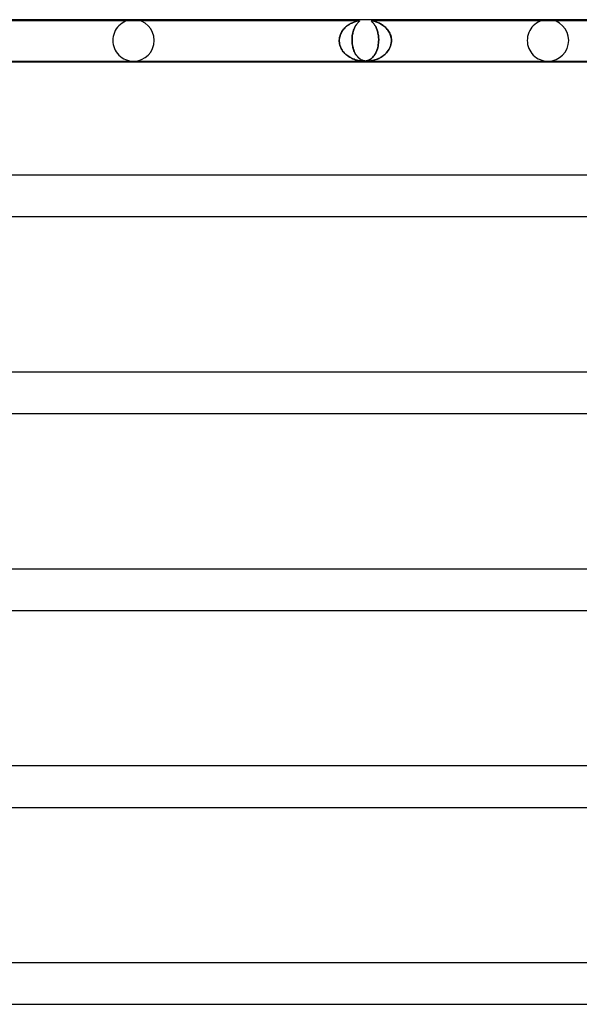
# Model space of a CAD drawing. Header units: millimetres. Extents: x -630 to 630, y -2 to 380.
# Tile 94 of 108: x 309 to 363, y 285 to 380. Entities that reach past the tile are written whole.
import ezdxf

# ---------------------------------------------------------------- set-up
doc = ezdxf.new("R2010")
doc.units = ezdxf.units.MM
doc.layers.add('HIDDEN', color=7, linetype='Continuous')
doc.layers.add('THICK', color=7, linetype='Continuous')

msp = doc.modelspace()

# ---------------------------------------------------------------- linework, layer by layer
at = {"layer": 'HIDDEN'}
for p, q in [((341.786, 379.9), (304.932, 379.9)), ((340.202, 378.985), (340.293, 379.098)), ((340.316, 379.125), (340.245, 379.041)), ((340.293, 379.098), (340.39, 379.204)), ((340.391, 379.205), (340.316, 379.125)), ((340.39, 379.204), (340.494, 379.302)), ((340.469, 379.28), (340.391, 379.205)), ((340.55, 379.351), (340.469, 379.28)), ((340.494, 379.302), (340.602, 379.393)), ((340.632, 379.416), (340.55, 379.351)), ((340.602, 379.393), (340.714, 379.476)), ((340.716, 379.477), (340.632, 379.416)), ((340.714, 379.476), (340.829, 379.551)), ((340.799, 379.532), (340.716, 379.477)), ((340.883, 379.583), (340.799, 379.532)), ((340.829, 379.551), (340.945, 379.618)), ((340.967, 379.63), (340.883, 379.583)), ((340.945, 379.618), (341.06, 379.677)), ((341.049, 379.672), (340.967, 379.63)), ((341.129, 379.71), (341.049, 379.672)), ((341.06, 379.677), (341.17, 379.728)), ((341.207, 379.743), (341.129, 379.71)), ((341.17, 379.728), (341.275, 379.77)), ((341.283, 379.773), (341.207, 379.743)), ((341.238, 378.979), (341.28, 379.092)), ((341.293, 379.125), (341.26, 379.041)), ((341.275, 379.77), (341.373, 379.805)), ((341.28, 379.092), (341.324, 379.198)), ((341.356, 379.799), (341.283, 379.773)), ((341.328, 379.205), (341.293, 379.125)), ((341.324, 379.198), (341.372, 379.296)), ((341.364, 379.28), (341.328, 379.205)), ((341.425, 379.822), (341.356, 379.799)), ((341.401, 379.351), (341.364, 379.28)), ((341.372, 379.296), (341.421, 379.386)), ((341.373, 379.805), (341.466, 379.835)), ((341.438, 379.416), (341.401, 379.351)), ((341.421, 379.386), (341.471, 379.469)), ((341.491, 379.842), (341.425, 379.822)), ((341.476, 379.477), (341.438, 379.416)), ((341.466, 379.835), (341.556, 379.859)), ((341.471, 379.469), (341.522, 379.545)), ((341.514, 379.532), (341.476, 379.477)), ((341.551, 379.858), (341.491, 379.842)), ((341.551, 379.583), (341.514, 379.532)), ((341.522, 379.545), (341.573, 379.612)), ((341.609, 379.872), (341.551, 379.858)), ((341.587, 379.63), (341.551, 379.583)), ((341.556, 379.859), (341.638, 379.879)), ((341.573, 379.612), (341.622, 379.672)), ((341.622, 379.672), (341.587, 379.63)), ((341.663, 379.884), (341.609, 379.872)), ((341.622, 379.672), (341.667, 379.722)), ((341.655, 379.71), (341.622, 379.672)), ((341.638, 379.879), (341.705, 379.892)), ((341.687, 379.743), (341.655, 379.71)), ((341.711, 379.892), (341.663, 379.884)), ((341.667, 379.722), (341.709, 379.765)), ((341.716, 379.773), (341.687, 379.743)), ((341.705, 379.892), (341.754, 379.898)), ((341.709, 379.765), (341.745, 379.801)), ((341.752, 379.898), (341.711, 379.892)), ((341.743, 379.799), (341.716, 379.773)), ((341.767, 379.822), (341.743, 379.799)), ((341.745, 379.801), (341.776, 379.831)), ((341.784, 379.9), (341.752, 379.898)), ((341.754, 379.898), (341.788, 379.9)), ((341.787, 379.842), (341.767, 379.822)), ((341.776, 379.831), (341.801, 379.856)), ((341.802, 379.858), (341.787, 379.842)), ((341.788, 379.9), (341.809, 379.898)), ((341.81, 379.897), (341.789, 379.9)), ((341.801, 379.856), (341.817, 379.876)), ((341.814, 379.872), (341.802, 379.858)), ((341.809, 379.898), (341.819, 379.892)), ((341.82, 379.89), (341.81, 379.897)), ((341.82, 379.884), (341.814, 379.872)), ((341.817, 379.876), (341.82, 379.89)), ((341.819, 379.892), (341.82, 379.884)), ((342.945, 379.895), (342.94, 379.889)), ((342.94, 379.888), (342.945, 379.895)), ((342.94, 379.889), (342.942, 379.879)), ((342.943, 379.878), (342.94, 379.888)), ((342.942, 379.879), (342.952, 379.866)), ((342.954, 379.863), (342.943, 379.878)), ((342.956, 379.899), (342.945, 379.895)), ((342.945, 379.895), (342.957, 379.899)), ((342.952, 379.866), (342.967, 379.848)), ((342.971, 379.844), (342.954, 379.863)), ((342.973, 379.9), (342.956, 379.899)), ((342.957, 379.899), (342.975, 379.9)), ((342.967, 379.848), (342.989, 379.827)), ((342.993, 379.823), (342.971, 379.844)), ((342.998, 379.899), (342.973, 379.9)), ((377.927, 379.9), (342.974, 379.9)), ((342.975, 379.9), (342.999, 379.899)), ((342.989, 379.827), (343.015, 379.801)), ((343.017, 379.799), (342.993, 379.823)), ((343.031, 379.895), (342.998, 379.899)), ((342.999, 379.899), (343.031, 379.895)), ((343.015, 379.801), (343.044, 379.772)), ((343.045, 379.771), (343.017, 379.799)), ((343.074, 379.888), (343.031, 379.895)), ((343.031, 379.895), (343.071, 379.889)), ((343.044, 379.772), (343.078, 379.737)), ((343.076, 379.739), (343.045, 379.771)), ((343.071, 379.889), (343.12, 379.879)), ((343.127, 379.878), (343.074, 379.888)), ((343.11, 379.702), (343.076, 379.739)), ((343.078, 379.737), (343.114, 379.698)), ((343.146, 379.66), (343.11, 379.702)), ((343.114, 379.698), (343.153, 379.652)), ((343.12, 379.879), (343.18, 379.866)), ((343.191, 379.863), (343.127, 379.878)), ((343.184, 379.613), (343.146, 379.66)), ((343.153, 379.652), (343.194, 379.601)), ((343.18, 379.866), (343.247, 379.848)), ((343.223, 379.561), (343.184, 379.613)), ((343.26, 379.844), (343.191, 379.863)), ((343.194, 379.601), (343.236, 379.543)), ((343.263, 379.504), (343.223, 379.561)), ((343.236, 379.543), (343.28, 379.479)), ((343.247, 379.848), (343.32, 379.827)), ((343.333, 379.823), (343.26, 379.844)), ((343.302, 379.443), (343.263, 379.504)), ((343.28, 379.479), (343.323, 379.408)), ((343.34, 379.377), (343.302, 379.443)), ((343.32, 379.827), (343.398, 379.801)), ((343.323, 379.408), (343.366, 379.331)), ((343.406, 379.799), (343.333, 379.823)), ((343.378, 379.307), (343.34, 379.377)), ((343.366, 379.331), (343.406, 379.251)), ((343.415, 379.232), (343.378, 379.307)), ((343.398, 379.801), (343.48, 379.772)), ((343.482, 379.771), (343.406, 379.799)), ((343.406, 379.251), (343.444, 379.166)), ((343.45, 379.153), (343.415, 379.232)), ((343.444, 379.166), (343.48, 379.077)), ((343.483, 379.068), (343.45, 379.153)), ((343.48, 379.772), (343.566, 379.737)), ((343.48, 379.077), (343.513, 378.985)), ((343.563, 379.739), (343.482, 379.771)), ((343.515, 378.98), (343.483, 379.068)), ((343.646, 379.702), (343.563, 379.739)), ((343.566, 379.737), (343.656, 379.698)), ((343.733, 379.66), (343.646, 379.702)), ((343.656, 379.698), (343.749, 379.652)), ((343.822, 379.613), (343.733, 379.66)), ((343.749, 379.652), (343.845, 379.601)), ((343.912, 379.561), (343.822, 379.613)), ((343.845, 379.601), (343.941, 379.543)), ((344.001, 379.504), (343.912, 379.561)), ((343.941, 379.543), (344.039, 379.479)), ((344.088, 379.443), (344.001, 379.504)), ((344.039, 379.479), (344.136, 379.408)), ((344.173, 379.377), (344.088, 379.443)), ((344.136, 379.408), (344.229, 379.331)), ((344.256, 379.307), (344.173, 379.377)), ((344.229, 379.331), (344.318, 379.251)), ((344.337, 379.232), (344.256, 379.307)), ((344.318, 379.251), (344.401, 379.166)), ((344.413, 379.153), (344.337, 379.232)), ((344.401, 379.166), (344.479, 379.077)), ((344.486, 379.068), (344.413, 379.153)), ((344.479, 379.077), (344.552, 378.985)), ((344.555, 378.98), (344.486, 379.068)), ((339.856, 378), (339.866, 378.156)), ((339.862, 378.115), (339.856, 378)), ((339.876, 378.229), (339.862, 378.115)), ((339.866, 378.156), (339.891, 378.308)), ((339.898, 378.341), (339.876, 378.229)), ((339.891, 378.308), (339.93, 378.455)), ((339.928, 378.45), (339.898, 378.341)), ((339.965, 378.557), (339.928, 378.45)), ((339.93, 378.455), (339.982, 378.599)), ((340.009, 378.662), (339.965, 378.557)), ((339.982, 378.599), (340.045, 378.735)), ((340.06, 378.763), (340.009, 378.662)), ((340.045, 378.735), (340.119, 378.864)), ((340.116, 378.859), (340.06, 378.763)), ((340.178, 378.952), (340.116, 378.859)), ((340.119, 378.864), (340.202, 378.985)), ((340.245, 379.041), (340.178, 378.952)), ((341.09, 378), (341.092, 378.154)), ((341.091, 378.115), (341.09, 378)), ((341.095, 378.229), (341.091, 378.115)), ((341.092, 378.154), (341.101, 378.306)), ((341.104, 378.341), (341.095, 378.229)), ((341.101, 378.306), (341.117, 378.452)), ((341.116, 378.45), (341.104, 378.341)), ((341.133, 378.557), (341.116, 378.45)), ((341.117, 378.452), (341.139, 378.595)), ((341.152, 378.662), (341.133, 378.557)), ((341.139, 378.595), (341.167, 378.73)), ((341.175, 378.763), (341.152, 378.662)), ((341.167, 378.73), (341.201, 378.858)), ((341.201, 378.859), (341.175, 378.763)), ((341.201, 378.858), (341.238, 378.979)), ((341.229, 378.952), (341.201, 378.859)), ((341.26, 379.041), (341.229, 378.952)), ((343.513, 378.985), (343.543, 378.888)), ((343.544, 378.886), (343.515, 378.98)), ((343.543, 378.888), (343.57, 378.788)), ((343.571, 378.788), (343.544, 378.886)), ((343.57, 378.788), (343.595, 378.685)), ((343.594, 378.686), (343.571, 378.788)), ((343.615, 378.579), (343.594, 378.686)), ((343.595, 378.685), (343.615, 378.578)), ((343.632, 378.468), (343.615, 378.579)), ((343.615, 378.578), (343.632, 378.467)), ((343.645, 378.355), (343.632, 378.468)), ((343.632, 378.467), (343.646, 378.353)), ((343.655, 378.239), (343.645, 378.355)), ((343.646, 378.353), (343.655, 378.237)), ((343.66, 378.12), (343.655, 378.239)), ((343.655, 378.237), (343.66, 378.118)), ((343.66, 378), (343.66, 378.12)), ((343.66, 378.118), (343.66, 378)), ((344.552, 378.985), (344.618, 378.888)), ((344.619, 378.886), (344.555, 378.98)), ((344.618, 378.888), (344.678, 378.788)), ((344.678, 378.788), (344.619, 378.886)), ((344.731, 378.686), (344.678, 378.788)), ((344.678, 378.788), (344.731, 378.685)), ((344.778, 378.579), (344.731, 378.686)), ((344.731, 378.685), (344.778, 378.578)), ((344.817, 378.469), (344.778, 378.579)), ((344.778, 378.578), (344.818, 378.467)), ((344.849, 378.355), (344.817, 378.469)), ((344.818, 378.467), (344.85, 378.353)), ((344.873, 378.239), (344.849, 378.355)), ((344.85, 378.353), (344.873, 378.237)), ((344.888, 378.12), (344.873, 378.239)), ((344.873, 378.237), (344.888, 378.118)), ((344.894, 378), (344.888, 378.12)), ((344.888, 378.118), (344.894, 378)), ((339.855, 377.983), (339.856, 378)), ((339.856, 378), (339.855, 377.983)), ((339.855, 377.967), (339.855, 377.983)), ((339.855, 377.983), (339.855, 377.967)), ((339.856, 377.95), (339.855, 377.967)), ((339.855, 377.967), (339.856, 377.95)), ((339.856, 377.933), (339.856, 377.95)), ((339.856, 377.95), (339.856, 377.933)), ((339.857, 377.917), (339.856, 377.933)), ((339.856, 377.933), (339.857, 377.917)), ((339.857, 377.9), (339.857, 377.917)), ((339.857, 377.917), (339.857, 377.9)), ((339.867, 377.781), (339.857, 377.9)), ((339.857, 377.9), (339.864, 377.811)), ((339.864, 377.811), (339.876, 377.723)), ((339.887, 377.663), (339.867, 377.781)), ((339.876, 377.723), (339.892, 377.636)), ((339.914, 377.546), (339.887, 377.663)), ((339.892, 377.636), (339.913, 377.55)), ((339.913, 377.55), (339.939, 377.465)), ((339.951, 377.431), (339.914, 377.546)), ((339.939, 377.465), (339.969, 377.382)), ((339.995, 377.32), (339.951, 377.431)), ((339.969, 377.382), (340.003, 377.302)), ((340.047, 377.212), (339.995, 377.32)), ((340.003, 377.302), (340.041, 377.223)), ((340.041, 377.223), (340.083, 377.147)), ((340.106, 377.108), (340.047, 377.212)), ((341.09, 378), (341.09, 377.983)), ((341.09, 377.983), (341.09, 378)), ((341.09, 377.983), (341.091, 377.967)), ((341.091, 377.967), (341.09, 377.983)), ((341.091, 377.967), (341.091, 377.95)), ((341.091, 377.95), (341.091, 377.967)), ((341.091, 377.95), (341.092, 377.933)), ((341.092, 377.933), (341.091, 377.95)), ((341.092, 377.933), (341.093, 377.917)), ((341.093, 377.917), (341.092, 377.933)), ((341.093, 377.917), (341.093, 377.9)), ((341.093, 377.9), (341.093, 377.917)), ((341.093, 377.9), (341.099, 377.811)), ((341.101, 377.781), (341.093, 377.9)), ((341.099, 377.811), (341.107, 377.723)), ((341.114, 377.663), (341.101, 377.781)), ((341.107, 377.723), (341.117, 377.636)), ((341.131, 377.546), (341.114, 377.663)), ((341.117, 377.636), (341.13, 377.55)), ((341.13, 377.55), (341.146, 377.465)), ((341.153, 377.431), (341.131, 377.546)), ((341.146, 377.465), (341.163, 377.382)), ((341.178, 377.32), (341.153, 377.431)), ((341.163, 377.382), (341.183, 377.302)), ((341.208, 377.212), (341.178, 377.32)), ((341.183, 377.302), (341.204, 377.223)), ((341.204, 377.223), (341.228, 377.147)), ((341.241, 377.108), (341.208, 377.212)), ((343.531, 377.17), (343.487, 377.042)), ((343.524, 377.149), (343.565, 377.289)), ((343.569, 377.306), (343.531, 377.17)), ((343.565, 377.289), (343.599, 377.435)), ((343.601, 377.447), (343.569, 377.306)), ((343.599, 377.435), (343.626, 377.587)), ((343.627, 377.594), (343.601, 377.447)), ((343.626, 377.587), (343.645, 377.742)), ((343.646, 377.746), (343.627, 377.594)), ((343.645, 377.742), (343.657, 377.9)), ((343.657, 377.9), (343.646, 377.746)), ((343.658, 377.917), (343.657, 377.9)), ((343.657, 377.9), (343.658, 377.917)), ((343.659, 377.95), (343.658, 377.933)), ((343.658, 377.933), (343.659, 377.95)), ((343.658, 377.933), (343.658, 377.917)), ((343.658, 377.917), (343.658, 377.933)), ((343.66, 377.983), (343.659, 377.967)), ((343.659, 377.967), (343.66, 377.983)), ((343.659, 377.967), (343.659, 377.95)), ((343.659, 377.95), (343.659, 377.967)), ((343.66, 378), (343.66, 377.983)), ((343.66, 377.983), (343.66, 378)), ((344.682, 377.17), (344.604, 377.042)), ((344.67, 377.149), (344.742, 377.289)), ((344.75, 377.306), (344.682, 377.17)), ((344.742, 377.289), (344.801, 377.435)), ((344.805, 377.447), (344.75, 377.306)), ((344.801, 377.435), (344.847, 377.587)), ((344.849, 377.594), (344.805, 377.447)), ((344.847, 377.587), (344.878, 377.742)), ((344.878, 377.746), (344.849, 377.594)), ((344.878, 377.742), (344.893, 377.9)), ((344.893, 377.9), (344.878, 377.746)), ((344.894, 377.917), (344.893, 377.9)), ((344.893, 377.9), (344.894, 377.917)), ((344.894, 378), (344.895, 377.983)), ((344.895, 377.983), (344.894, 378)), ((344.895, 377.967), (344.894, 377.95)), ((344.894, 377.95), (344.895, 377.967)), ((344.894, 377.95), (344.894, 377.933)), ((344.894, 377.933), (344.894, 377.95)), ((344.894, 377.933), (344.894, 377.917)), ((344.894, 377.917), (344.894, 377.933)), ((344.895, 377.983), (344.895, 377.967)), ((344.895, 377.967), (344.895, 377.983)), ((340.083, 377.147), (340.128, 377.073)), ((340.171, 377.009), (340.106, 377.108)), ((340.128, 377.073), (340.176, 377.001)), ((340.242, 376.913), (340.171, 377.009)), ((340.176, 377.001), (340.227, 376.932)), ((340.227, 376.932), (340.281, 376.866)), ((340.318, 376.823), (340.242, 376.913)), ((340.281, 376.866), (340.337, 376.802)), ((340.4, 376.736), (340.318, 376.823)), ((340.337, 376.802), (340.396, 376.74)), ((340.396, 376.74), (340.457, 376.682)), ((340.486, 376.655), (340.4, 376.736)), ((340.457, 376.682), (340.519, 376.625)), ((340.576, 376.578), (340.486, 376.655)), ((340.519, 376.625), (340.584, 376.571)), ((340.669, 376.506), (340.576, 376.578)), ((340.584, 376.571), (340.651, 376.52)), ((340.651, 376.52), (340.718, 376.472)), ((340.766, 376.439), (340.669, 376.506)), ((340.718, 376.472), (340.787, 376.426)), ((340.866, 376.377), (340.766, 376.439)), ((340.787, 376.426), (340.856, 376.383)), ((340.856, 376.383), (340.926, 376.343)), ((340.969, 376.319), (340.866, 376.377)), ((340.926, 376.343), (340.995, 376.305)), ((341.074, 376.266), (340.969, 376.319)), ((340.995, 376.305), (341.064, 376.271)), ((341.064, 376.271), (341.133, 376.239)), ((341.178, 376.219), (341.074, 376.266)), ((341.133, 376.239), (341.202, 376.209)), ((341.282, 376.177), (341.178, 376.219)), ((341.202, 376.209), (341.269, 376.182)), ((341.228, 377.147), (341.253, 377.073)), ((341.277, 377.009), (341.241, 377.108)), ((341.253, 377.073), (341.28, 377.001)), ((341.317, 376.913), (341.277, 377.009)), ((341.28, 377.001), (341.309, 376.932)), ((341.309, 376.932), (341.339, 376.866)), ((341.36, 376.823), (341.317, 376.913)), ((341.339, 376.866), (341.37, 376.802)), ((341.405, 376.736), (341.36, 376.823)), ((341.37, 376.802), (341.403, 376.74)), ((341.403, 376.74), (341.437, 376.682)), ((341.453, 376.655), (341.405, 376.736)), ((341.437, 376.682), (341.472, 376.625)), ((341.503, 376.578), (341.453, 376.655)), ((341.472, 376.625), (341.508, 376.571)), ((341.556, 376.506), (341.503, 376.578)), ((341.508, 376.571), (341.545, 376.52)), ((341.545, 376.52), (341.584, 376.472)), ((341.61, 376.439), (341.556, 376.506)), ((341.584, 376.472), (341.622, 376.426)), ((341.667, 376.377), (341.61, 376.439)), ((341.622, 376.426), (341.662, 376.383)), ((341.662, 376.383), (341.701, 376.343)), ((341.726, 376.319), (341.667, 376.377)), ((341.701, 376.343), (341.741, 376.305)), ((341.787, 376.266), (341.726, 376.319)), ((341.741, 376.305), (341.781, 376.271)), ((341.781, 376.271), (341.821, 376.239)), ((341.848, 376.219), (341.787, 376.266)), ((341.821, 376.239), (341.862, 376.209)), ((341.91, 376.177), (341.848, 376.219)), ((341.862, 376.209), (341.902, 376.182)), ((342.811, 376.155), (342.884, 376.201)), ((342.94, 376.242), (342.872, 376.193)), ((342.884, 376.201), (342.958, 376.256)), ((343.008, 376.299), (342.94, 376.242)), ((342.958, 376.256), (343.031, 376.319)), ((343.075, 376.363), (343.008, 376.299)), ((343.031, 376.319), (343.103, 376.392)), ((343.141, 376.435), (343.075, 376.363)), ((343.103, 376.392), (343.173, 376.473)), ((343.206, 376.515), (343.141, 376.435)), ((343.173, 376.473), (343.242, 376.565)), ((343.269, 376.604), (343.206, 376.515)), ((343.242, 376.565), (343.307, 376.665)), ((343.329, 376.702), (343.269, 376.604)), ((343.307, 376.665), (343.369, 376.774)), ((343.386, 376.808), (343.329, 376.702)), ((343.369, 376.774), (343.426, 376.891)), ((343.439, 376.921), (343.386, 376.808)), ((343.414, 376.155), (343.537, 376.201)), ((343.426, 376.891), (343.478, 377.016)), ((343.487, 377.042), (343.439, 376.921)), ((343.478, 377.016), (343.524, 377.149)), ((343.632, 376.242), (343.516, 376.193)), ((343.537, 376.201), (343.662, 376.256)), ((343.749, 376.299), (343.632, 376.242)), ((343.662, 376.256), (343.788, 376.319)), ((343.866, 376.363), (343.749, 376.299)), ((343.788, 376.319), (343.914, 376.392)), ((343.983, 376.435), (343.866, 376.363)), ((343.914, 376.392), (344.039, 376.473)), ((344.098, 376.515), (343.983, 376.435)), ((344.039, 376.473), (344.162, 376.565)), ((344.21, 376.604), (344.098, 376.515)), ((344.162, 376.565), (344.28, 376.665)), ((344.319, 376.702), (344.21, 376.604)), ((344.28, 376.665), (344.39, 376.774)), ((344.421, 376.808), (344.319, 376.702)), ((344.39, 376.774), (344.493, 376.891)), ((344.517, 376.921), (344.421, 376.808)), ((344.493, 376.891), (344.587, 377.016)), ((344.604, 377.042), (344.517, 376.921)), ((344.587, 377.016), (344.67, 377.149)), ((341.269, 376.182), (341.336, 376.157)), ((341.385, 376.141), (341.282, 376.177)), ((341.336, 376.157), (341.402, 376.135)), ((341.485, 376.109), (341.385, 376.141)), ((341.402, 376.135), (341.466, 376.115)), ((341.466, 376.115), (341.53, 376.096)), ((341.582, 376.082), (341.485, 376.109)), ((341.53, 376.096), (341.591, 376.08)), ((341.676, 376.06), (341.582, 376.082)), ((341.591, 376.08), (341.651, 376.065)), ((341.651, 376.065), (341.717, 376.051)), ((341.765, 376.042), (341.676, 376.06)), ((341.717, 376.051), (341.789, 376.037)), ((341.846, 376.028), (341.765, 376.042)), ((341.789, 376.037), (341.866, 376.025)), ((341.922, 376.017), (341.846, 376.028)), ((341.866, 376.025), (341.946, 376.014)), ((341.902, 376.182), (341.943, 376.157)), ((341.972, 376.141), (341.91, 376.177)), ((341.991, 376.01), (341.922, 376.017)), ((341.943, 376.157), (341.983, 376.135)), ((341.946, 376.014), (342.027, 376.007)), ((342.035, 376.109), (341.972, 376.141)), ((341.983, 376.135), (342.023, 376.115)), ((342.058, 376.004), (341.991, 376.01)), ((342.023, 376.115), (342.063, 376.096)), ((342.027, 376.007), (342.107, 376.002)), ((342.098, 376.082), (342.035, 376.109)), ((342.122, 376.001), (342.058, 376.004)), ((342.063, 376.096), (342.103, 376.08)), ((342.16, 376.06), (342.098, 376.082)), ((342.103, 376.08), (342.143, 376.065)), ((342.107, 376.002), (342.184, 376)), ((342.186, 376), (342.122, 376.001)), ((342.143, 376.065), (342.188, 376.051)), ((342.222, 376.042), (342.16, 376.06)), ((342.184, 376), (342.263, 376.002)), ((342.25, 376.001), (342.186, 376)), ((342.188, 376.051), (342.239, 376.037)), ((342.281, 376.028), (342.222, 376.042)), ((342.239, 376.037), (342.296, 376.025)), ((342.314, 376.005), (342.25, 376.001)), ((342.263, 376.002), (342.342, 376.007)), ((342.339, 376.017), (342.281, 376.028)), ((342.296, 376.025), (342.358, 376.014)), ((342.381, 376.012), (342.314, 376.005)), ((342.395, 376.01), (342.339, 376.017)), ((342.342, 376.007), (342.423, 376.018)), ((342.358, 376.014), (342.425, 376.007)), ((342.45, 376.022), (342.381, 376.012)), ((342.452, 376.004), (342.395, 376.01)), ((342.423, 376.018), (342.505, 376.034)), ((342.425, 376.007), (342.496, 376.002)), ((342.522, 376.038), (342.45, 376.022)), ((342.51, 376.001), (342.452, 376.004)), ((342.496, 376.002), (342.57, 376)), ((342.505, 376.034), (342.585, 376.055)), ((342.572, 376), (342.51, 376.001)), ((342.594, 376.058), (342.522, 376.038)), ((342.57, 376), (342.652, 376.002)), ((342.638, 376.001), (342.572, 376)), ((342.585, 376.055), (342.662, 376.083)), ((342.665, 376.084), (342.594, 376.058)), ((342.709, 376.005), (342.638, 376.001)), ((342.652, 376.002), (342.742, 376.007)), ((342.662, 376.083), (342.737, 376.115)), ((342.735, 376.114), (342.665, 376.084)), ((342.788, 376.012), (342.709, 376.005)), ((342.804, 376.151), (342.735, 376.114)), ((342.737, 376.115), (342.811, 376.155)), ((342.742, 376.007), (342.841, 376.018)), ((342.876, 376.022), (342.788, 376.012)), ((342.872, 376.193), (342.804, 376.151)), ((342.841, 376.018), (342.949, 376.034)), ((342.973, 376.038), (342.876, 376.022)), ((342.949, 376.034), (343.063, 376.055)), ((343.076, 376.058), (342.973, 376.038)), ((343.063, 376.055), (343.178, 376.083)), ((343.182, 376.084), (343.076, 376.058)), ((343.178, 376.083), (343.295, 376.115)), ((343.292, 376.114), (343.182, 376.084)), ((343.403, 376.151), (343.292, 376.114)), ((343.295, 376.115), (343.414, 376.155)), ((343.516, 376.193), (343.403, 376.151))]:
    msp.add_line(p, q, dxfattribs=at)
for centre, start, end in [((320, 378), 89.99998, 180.00002), ((360, 378), 89.99998, 180.00002), ((320, 378), 0, 89.99998), ((360, 378), 0, 89.99998), ((320, 378), 180.00002, 270.00002), ((320, 378), 270.00002, 0), ((360, 378), 180.00002, 270.00002), ((360, 378), 270.00002, 0)]:
    msp.add_arc(centre, 2, start, end, dxfattribs=at)
at = {"layer": 'THICK'}
for p, q in [((398, 380), (0, 380)), ((236.048, 376), (377.898, 376)), ((376.298, 375.9), (236.082, 375.9)), ((407.75, 365), (0, 365)), ((241.09, 361), (387.257, 361)), ((418.5, 346), (0, 346)), ((247.476, 342), (397.464, 342)), ((429.25, 327), (0, 327)), ((253.862, 323), (407.673, 323)), ((440, 308), (0, 308)), ((260.249, 304), (417.884, 304)), ((450.75, 289), (0, 289)), ((266.634, 285), (428.097, 285))]:
    msp.add_line(p, q, dxfattribs=at)

doc.saveas('drawing.dxf')
